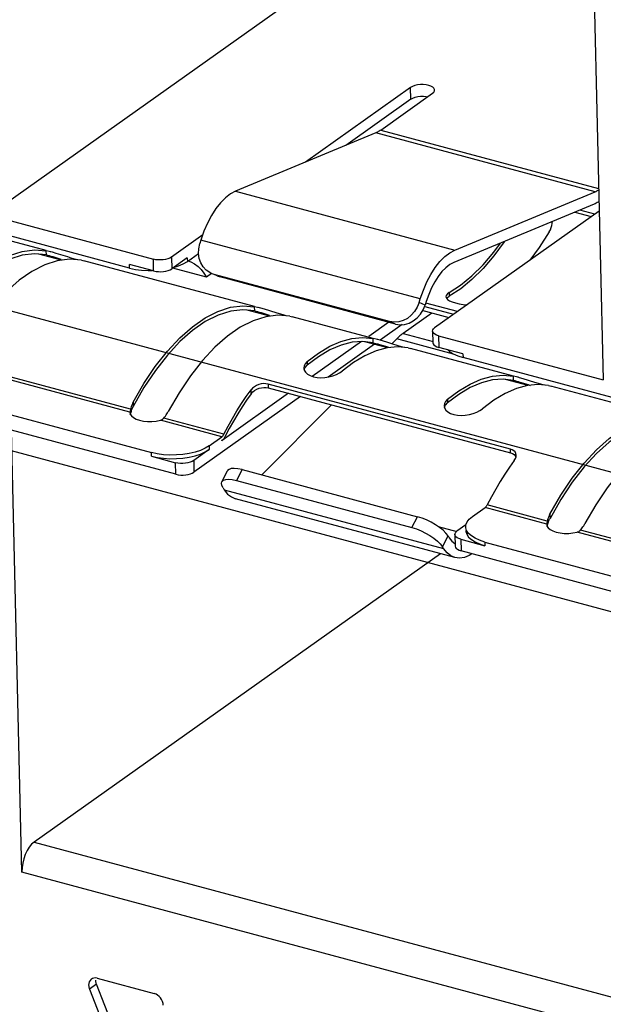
# Model space of a CAD drawing. Header units: millimetres. Extents: x 6 to 414, y 7 to 290.
# Tile 61 of 256: x 108.74 to 109.85, y 150.75 to 152.64. Entities that reach past the tile are written whole.
import ezdxf

# ---------------------------------------------------------------- set-up
doc = ezdxf.new("R2010")
doc.units = ezdxf.units.MM
doc.header["$LTSCALE"] = 23.1
doc.layers.get('0').update_dxf_attribs({"linetype": 'CONTINUOUS'})

msp = doc.modelspace()

# ---------------------------------------------------------------- linework, layer by layer
at = {"color": 7, "linetype": 'Continuous'}
for p, q in [((108.6767, 152.2636), (109.5133, 152.8569)), ((109.8328, 152.7939), (109.8528, 151.948)), ((109.4843, 152.5078), (109.2827, 152.3649)), ((109.4271, 152.4262), (109.5263, 152.4966)), ((109.4848, 152.4855), (109.4843, 152.5078)), ((109.4848, 152.4855), (109.3601, 152.397)), ((109.4176, 152.4209), (109.1489, 152.3093)), ((109.8377, 152.3082), (109.4176, 152.4209)), ((109.4271, 152.4262), (109.8441, 152.3143)), ((108.9462, 152.1621), (108.3875, 152.312)), ((109.1489, 152.3093), (109.5689, 152.1966)), ((109.5689, 152.1966), (109.8377, 152.3082)), ((109.8453, 152.2711), (109.5303, 152.0477)), ((109.8359, 152.2845), (109.5671, 152.1729)), ((109.7986, 152.269), (109.8303, 152.2605)), ((109.8372, 152.2654), (109.8084, 152.2731)), ((108.7866, 152.1954), (108.5559, 152.2573)), ((108.6767, 152.2636), (108.9917, 152.179)), ((109.7555, 152.2476), (109.7559, 152.2516)), ((109.0862, 152.2255), (109.0263, 152.183)), ((109.0827, 152.2156), (109.0807, 152.2089)), ((109.5028, 152.1029), (109.0827, 152.2156)), ((108.7867, 152.1871), (108.7865, 152.1951)), ((108.7921, 152.1939), (108.7865, 152.1951)), ((108.7953, 152.193), (108.7921, 152.1939)), ((108.7955, 152.193), (108.7941, 152.1934)), ((109.0783, 152.1897), (109.0786, 152.1991)), ((109.0786, 152.1991), (109.0807, 152.2089)), ((108.8155, 152.177), (108.7723, 152.1886)), ((108.7867, 152.1871), (108.7893, 152.1865)), ((108.7893, 152.1865), (108.7921, 152.1858)), ((108.7921, 152.1858), (108.7954, 152.1849)), ((108.7954, 152.1849), (108.7989, 152.1839)), ((108.7989, 152.1839), (108.8144, 152.179)), ((108.8276, 152.1833), (108.8054, 152.1901)), ((108.8345, 152.1812), (108.8276, 152.1833)), ((108.8409, 152.1794), (108.8345, 152.1812)), ((108.8468, 152.1779), (108.8409, 152.1794)), ((108.8537, 152.1771), (108.859, 152.1759)), ((109.1856, 152.0883), (108.8583, 152.1761)), ((108.9922, 152.1566), (108.9917, 152.179)), ((109.0263, 152.183), (109.0268, 152.1606)), ((109.0566, 152.1818), (109.0268, 152.1606)), ((109.049, 152.1701), (109.0568, 152.1748)), ((109.0566, 152.1818), (109.0568, 152.1748)), ((109.0568, 152.1748), (109.0783, 152.19)), ((109.0585, 152.176), (109.0636, 152.1741)), ((109.0636, 152.1741), (109.0706, 152.1703)), ((108.9462, 152.1621), (108.946, 152.169)), ((108.9922, 152.1566), (108.946, 152.169)), ((108.9462, 152.1621), (108.9574, 152.1596)), ((108.9815, 152.1572), (108.9898, 152.1573)), ((109.0931, 152.1447), (109.0287, 152.162)), ((109.0299, 152.1629), (109.04, 152.1661)), ((109.04, 152.1661), (109.049, 152.1701)), ((109.1029, 152.1516), (109.0931, 152.1447)), ((109.1026, 152.1519), (109.0999, 152.1533)), ((109.108, 152.15), (109.1026, 152.1519)), ((109.1141, 152.1469), (109.1078, 152.1496)), ((109.444, 152.0598), (109.108, 152.15)), ((109.114, 152.147), (109.1194, 152.145)), ((109.1143, 152.1472), (109.1194, 152.145)), ((109.4554, 152.0548), (109.1194, 152.145)), ((109.5802, 152.1224), (109.5584, 152.1081)), ((109.5007, 152.0962), (109.5028, 152.1029)), ((109.5525, 152.1098), (109.5519, 152.1072)), ((109.5519, 152.1072), (109.5528, 152.1044)), ((109.5534, 152.1037), (109.5548, 152.1054)), ((109.5548, 152.1054), (109.5584, 152.1081)), ((109.5583, 152.1151), (109.5584, 152.1081)), ((109.2146, 152.0699), (109.1714, 152.0815)), ((109.1857, 152.0801), (109.1855, 152.0881)), ((109.1912, 152.0868), (109.1855, 152.0881)), ((109.1857, 152.0801), (109.1883, 152.0795)), ((109.1943, 152.086), (109.1912, 152.0868)), ((109.1946, 152.0859), (109.1931, 152.0863)), ((109.2267, 152.0762), (109.2044, 152.0831)), ((109.5121, 152.0913), (109.5007, 152.0962)), ((109.5032, 152.0737), (109.5083, 152.0819)), ((109.5083, 152.0819), (109.5121, 152.0913)), ((109.5116, 152.0884), (109.5667, 152.0736)), ((109.5142, 152.0979), (109.5121, 152.0913)), ((109.5742, 152.0788), (109.5134, 152.0951)), ((109.1883, 152.0795), (109.1911, 152.0787)), ((109.1911, 152.0787), (109.1944, 152.0778)), ((109.1944, 152.0778), (109.1979, 152.0768)), ((109.1979, 152.0768), (109.2134, 152.0719)), ((109.2335, 152.0742), (109.2267, 152.0762)), ((109.24, 152.0723), (109.2335, 152.0742)), ((109.2458, 152.0708), (109.24, 152.0723)), ((109.2528, 152.07), (109.258, 152.0689)), ((109.4124, 152.0274), (109.2573, 152.069)), ((109.5249, 152.0759), (109.4697, 152.0367)), ((109.4423, 152.0584), (109.404, 152.0312)), ((109.468, 152.0539), (109.4257, 152.0238)), ((109.4554, 152.0548), (109.444, 152.0598)), ((109.3924, 152.0291), (109.4124, 152.0272)), ((109.4126, 152.0192), (109.4124, 152.0272)), ((109.418, 152.0259), (109.4124, 152.0272)), ((109.4211, 152.0251), (109.418, 152.0259)), ((109.4214, 152.025), (109.42, 152.0254)), ((109.4257, 152.0238), (109.4211, 152.0251)), ((109.4386, 152.0199), (109.4257, 152.0238)), ((109.458, 152.0267), (109.4483, 152.0169)), ((109.5667, 151.9975), (109.458, 152.0267)), ((109.4697, 152.0367), (109.5274, 152.0212)), ((109.5263, 152.0415), (109.5269, 152.0191)), ((109.5378, 152.0325), (109.5383, 152.0101)), ((109.5378, 152.0325), (109.8528, 151.948)), ((109.39, 152.0213), (109.296, 151.9546)), ((109.4148, 152.0161), (109.3266, 151.9535)), ((109.3927, 152.0215), (109.3722, 152.0199)), ((109.4126, 152.0192), (109.3927, 152.0215)), ((109.4404, 152.0093), (109.3969, 152.021)), ((109.4126, 152.0192), (109.4151, 152.0186)), ((109.4151, 152.0186), (109.4179, 152.0179)), ((109.4179, 152.0179), (109.4213, 152.0169)), ((109.4213, 152.0169), (109.4248, 152.0159)), ((109.4248, 152.0159), (109.4363, 152.0123)), ((109.4363, 152.0123), (109.4419, 152.0105)), ((109.4483, 152.0169), (109.4386, 152.0199)), ((109.4604, 152.0133), (109.4483, 152.0169)), ((109.4796, 152.0092), (109.4596, 152.011)), ((109.4668, 152.0115), (109.4604, 152.0133)), ((109.4727, 152.0099), (109.4668, 152.0115)), ((109.4796, 152.0092), (109.4848, 152.008)), ((109.6813, 151.9553), (109.4842, 152.0082)), ((109.5845, 151.9977), (109.5383, 152.0101)), ((109.3079, 151.9924), (109.2861, 151.9759)), ((109.5845, 151.9977), (109.5847, 151.9907)), ((110.1433, 151.8408), (109.5847, 151.9907)), ((108.9468, 151.8862), (108.6059, 151.9777)), ((108.9479, 151.8918), (108.6125, 151.9818)), ((109.2802, 151.975), (109.2796, 151.9708)), ((109.2825, 151.972), (109.2861, 151.9759)), ((109.2859, 151.9829), (109.2861, 151.9759)), ((108.4293, 151.9588), (108.9879, 151.8089)), ((109.7092, 151.9372), (109.6657, 151.9488)), ((109.6814, 151.9471), (109.6812, 151.9551)), ((109.6868, 151.9538), (109.6812, 151.9551)), ((109.69, 151.953), (109.6868, 151.9538)), ((109.6902, 151.9529), (109.6888, 151.9533)), ((109.7223, 151.9432), (109.7001, 151.9501)), ((108.9737, 151.9332), (108.9531, 151.8968)), ((109.1694, 151.916), (109.1787, 151.9288)), ((109.1788, 151.9214), (109.1787, 151.9288)), ((109.1854, 151.9276), (109.1896, 151.93)), ((109.2029, 151.9408), (109.1983, 151.9403)), ((109.2076, 151.9334), (109.2117, 151.9327)), ((109.2115, 151.94), (109.2117, 151.9327)), ((109.6754, 151.8155), (109.2115, 151.94)), ((109.2117, 151.9327), (109.6756, 151.8082)), ((109.6814, 151.9471), (109.684, 151.9465)), ((109.684, 151.9465), (109.6868, 151.9457)), ((109.6868, 151.9457), (109.6901, 151.9448)), ((109.6901, 151.9448), (109.6936, 151.9438)), ((109.6936, 151.9438), (109.7091, 151.9389)), ((109.7091, 151.9389), (109.7134, 151.9375)), ((109.7292, 151.9412), (109.7223, 151.9432)), ((109.7484, 151.937), (109.7285, 151.9389)), ((109.7356, 151.9393), (109.7292, 151.9412)), ((109.7415, 151.9378), (109.7356, 151.9393)), ((109.7484, 151.937), (109.7537, 151.9359)), ((109.9837, 151.8741), (109.753, 151.936)), ((109.2737, 151.916), (109.0694, 151.7711)), ((109.2504, 151.9223), (109.1231, 151.832)), ((109.5548, 151.9108), (109.5549, 151.9038)), ((109.5767, 151.9203), (109.5549, 151.9038)), ((108.9479, 151.8918), (108.947, 151.8877)), ((108.9485, 151.8941), (108.9479, 151.8918)), ((108.9517, 151.894), (108.9524, 151.8954)), ((108.9524, 151.8954), (108.9531, 151.8968)), ((108.9529, 151.9053), (108.9531, 151.8968)), ((109.3325, 151.9003), (109.1993, 151.7661)), ((109.5491, 151.9028), (109.5485, 151.8987)), ((109.5513, 151.8999), (109.5549, 151.9038)), ((108.9469, 151.8869), (108.9468, 151.8862)), ((108.9468, 151.8862), (108.9468, 151.8851)), ((108.9468, 151.8851), (108.9473, 151.8824)), ((108.947, 151.8877), (108.9469, 151.8869)), ((108.9473, 151.8824), (108.9495, 151.8789)), ((108.9475, 151.882), (108.9489, 151.8864)), ((108.9489, 151.8864), (108.9495, 151.8882)), ((108.9495, 151.8789), (108.9533, 151.8757)), ((108.9533, 151.8757), (108.9586, 151.8729)), ((109.0116, 151.8747), (109.0132, 151.8767)), ((109.1268, 151.8438), (109.0116, 151.8747)), ((109.0132, 151.8767), (109.0148, 151.8788)), ((108.997, 151.8691), (109.005, 151.8706)), ((109.1229, 151.8389), (109.005, 151.8706)), ((109.1371, 151.8547), (109.1294, 151.84)), ((108.7399, 151.0057), (108.7198, 151.8517)), ((109.0349, 151.7672), (108.7198, 151.8517)), ((109.0985, 151.8216), (109.1229, 151.8389)), ((109.1262, 151.8428), (109.1268, 151.8438)), ((109.0985, 151.8216), (109.0987, 151.8147)), ((109.1212, 151.8325), (109.1231, 151.832)), ((109.1242, 151.8329), (109.1231, 151.832)), ((108.9881, 151.8019), (108.9879, 151.8089)), ((108.9881, 151.8019), (109.0343, 151.7895)), ((109.0987, 151.8147), (109.0689, 151.7935)), ((109.6756, 151.8082), (109.6754, 151.8155)), ((109.679, 151.8142), (109.6754, 151.8155)), ((109.6756, 151.8082), (109.6793, 151.8068)), ((109.6861, 151.8006), (109.6864, 151.8038)), ((109.0349, 151.7672), (109.0343, 151.7895)), ((109.0689, 151.7935), (109.0694, 151.7711)), ((109.1228, 151.753), (109.1336, 151.7738)), ((109.1615, 151.7763), (109.1507, 151.7556)), ((109.1615, 151.7763), (109.4976, 151.6861)), ((109.1251, 151.7412), (109.1227, 151.7461)), ((109.1251, 151.7412), (109.1274, 151.7376)), ((109.1507, 151.7556), (109.4868, 151.6654)), ((109.1274, 151.7376), (109.5475, 151.6249)), ((109.5691, 151.6077), (109.149, 151.7204)), ((109.6026, 151.6864), (109.627, 151.7037)), ((109.7449, 151.672), (109.627, 151.7037)), ((109.746, 151.6777), (109.6308, 151.7086)), ((109.7718, 151.719), (109.7512, 151.6826)), ((109.4868, 151.6654), (109.4976, 151.6861)), ((109.5966, 151.6813), (109.6026, 151.6864)), ((109.751, 151.6911), (109.7512, 151.6826)), ((109.5368, 151.6674), (109.5728, 151.6577)), ((109.5903, 151.6706), (109.5729, 151.6583)), ((109.5898, 151.6664), (109.5903, 151.6706)), ((109.745, 151.6728), (109.7449, 151.672)), ((109.7449, 151.672), (109.7449, 151.6709)), ((109.7449, 151.6709), (109.7454, 151.6682)), ((109.7451, 151.6736), (109.745, 151.6728)), ((109.746, 151.6777), (109.7451, 151.6736)), ((109.7454, 151.6682), (109.7476, 151.6648)), ((109.7456, 151.6679), (109.747, 151.6722)), ((109.7466, 151.6799), (109.746, 151.6777)), ((109.747, 151.6722), (109.7476, 151.6741)), ((109.7498, 151.6798), (109.7505, 151.6812)), ((109.7505, 151.6812), (109.7512, 151.6826)), ((109.5452, 151.6285), (109.556, 151.6492)), ((109.556, 151.6492), (109.5518, 151.6546)), ((109.556, 151.6492), (109.5583, 151.6456)), ((109.5689, 151.652), (109.5695, 151.6297)), ((109.59, 151.6595), (109.5901, 151.6579)), ((109.7476, 151.6648), (109.7514, 151.6615)), ((109.7514, 151.6615), (109.7567, 151.6587)), ((109.7951, 151.6549), (109.8031, 151.6564)), ((110.1439, 151.565), (109.8031, 151.6564)), ((109.8097, 151.6606), (109.8113, 151.6626)), ((110.145, 151.5706), (109.8097, 151.6606)), ((109.8113, 151.6626), (109.8129, 151.6646)), ((109.5475, 151.6249), (109.5452, 151.6285)), ((109.5804, 151.643), (109.5809, 151.6206)), ((109.5804, 151.643), (109.6266, 151.6306)), ((109.6264, 151.6376), (109.6266, 151.6306)), ((109.6264, 151.6376), (110.1851, 151.4877)), ((109.5414, 151.6152), (108.7633, 151.0633)), ((109.5691, 151.6077), (109.5612, 151.6111)), ((109.896, 151.5361), (109.5809, 151.6206)), ((109.6015, 151.6151), (109.5966, 151.6119)), ((108.7633, 151.0633), (109.9145, 150.7544)), ((109.916, 150.6901), (108.7399, 151.0057)), ((108.8748, 150.8019), (108.8729, 150.8009)), ((108.8841, 150.8025), (108.9933, 150.7732)), ((108.8828, 150.7912), (108.8693, 150.7816)), ((108.8693, 150.7816), (108.927, 150.6326)), ((108.9406, 150.6423), (108.8828, 150.7912))]:
    msp.add_line(p, q, dxfattribs=at)
at = {"color": 4, "linetype": 'Continuous'}
for p, q in [((112.1781, 151.1513), (107.3349, 152.4509)), ((107.3749, 152.1733), (112.218, 150.8737)), ((109.5581, 152.067), (109.5062, 152.0809))]:
    msp.add_line(p, q, dxfattribs=at)
at = {"color": 7, "linetype": 'Continuous'}
for points in [[(109.5303, 152.5028), (109.5301, 152.5038), (109.5289, 152.5062), (109.5266, 152.5084), (109.5232, 152.5103), (109.5189, 152.5118), (109.5139, 152.5128), (109.5085, 152.5133), (109.503, 152.5132), (109.4976, 152.5126), (109.4924, 152.5115), (109.488, 152.5099), (109.4843, 152.5078)], [(109.5263, 152.4966), (109.5288, 152.499), (109.5301, 152.5014), (109.5303, 152.5028)], [(109.4848, 152.4855), (109.4886, 152.4875), (109.4929, 152.4891), (109.498, 152.4902), (109.5034, 152.4909), (109.5089, 152.4909)], [(109.5089, 152.4909), (109.5142, 152.4905), (109.5169, 152.4899)], [(109.4271, 152.4262), (109.4255, 152.4251), (109.4239, 152.4241), (109.4223, 152.4232), (109.4208, 152.4224), (109.4192, 152.4216), (109.4176, 152.4209)], [(109.1489, 152.3093), (109.1392, 152.3041), (109.1297, 152.2967), (109.1203, 152.2872), (109.1114, 152.2758), (109.103, 152.2627), (109.0953, 152.2481)], [(109.8377, 152.3082), (109.8393, 152.3089), (109.8408, 152.3096), (109.8424, 152.3105), (109.844, 152.3114), (109.8442, 152.3116)], [(109.8447, 152.2892), (109.8437, 152.2885), (109.8417, 152.2874), (109.8398, 152.2863), (109.8378, 152.2853), (109.8359, 152.2845)], [(109.0953, 152.2481), (109.0886, 152.2325), (109.0827, 152.2156)], [(109.7498, 152.2316), (109.7307, 152.2016), (109.7125, 152.177)], [(109.7498, 152.2316), (109.7519, 152.2355), (109.7535, 152.2395), (109.7547, 152.2435), (109.7555, 152.2476)], [(109.6644, 152.2133), (109.6636, 152.212), (109.6437, 152.1852), (109.6229, 152.1611), (109.6017, 152.1401), (109.5802, 152.1224)], [(108.5538, 152.0123), (108.5746, 152.0483), (108.5964, 152.0808), (108.6194, 152.11), (108.6431, 152.1355), (108.6674, 152.1568), (108.6919, 152.1738), (108.7163, 152.1862), (108.7404, 152.194), (108.7638, 152.197), (108.7865, 152.1951)], [(108.8054, 152.1901), (108.7983, 152.1922), (108.7953, 152.193)], [(109.5028, 152.1029), (109.5087, 152.1198), (109.5154, 152.1354), (109.523, 152.15), (109.5314, 152.1631), (109.5404, 152.1745), (109.5497, 152.184), (109.5592, 152.1914), (109.5689, 152.1966)], [(109.5583, 152.1151), (109.5801, 152.1295), (109.6016, 152.1472), (109.6229, 152.1683), (109.6436, 152.1926), (109.6563, 152.2099)], [(108.7867, 152.1871), (108.764, 152.1894), (108.7407, 152.1868), (108.7165, 152.1791), (108.692, 152.1668), (108.6675, 152.1497), (108.6432, 152.1283), (108.6194, 152.1026), (108.5964, 152.0731), (108.5747, 152.0403)], [(108.8537, 152.1771), (108.831, 152.1789), (108.8076, 152.176), (108.7835, 152.1682)], [(109.0263, 152.183), (109.0231, 152.1812), (109.0194, 152.1797), (109.0151, 152.1786), (109.0105, 152.1779), (109.0057, 152.1775), (109.0009, 152.1776), (108.9962, 152.1781), (108.9917, 152.179)], [(109.0999, 152.1533), (109.0929, 152.158), (109.0871, 152.1644), (109.0826, 152.1719), (109.0796, 152.1805), (109.0783, 152.1897)], [(108.7835, 152.1682), (108.7591, 152.1558), (108.7346, 152.1387), (108.7103, 152.1174), (108.6866, 152.092), (108.6636, 152.0628), (108.6418, 152.0303), (108.6211, 151.9943)], [(108.9574, 152.1596), (108.9692, 152.158), (108.9815, 152.1572)], [(108.9922, 152.1566), (108.9967, 152.1557), (109.0014, 152.1552), (109.0062, 152.1551), (109.0111, 152.1555), (109.0157, 152.1562), (109.0199, 152.1573), (109.0236, 152.1588), (109.0268, 152.1606)], [(109.0706, 152.1703), (109.0773, 152.1652), (109.0834, 152.1591), (109.0886, 152.1523), (109.0931, 152.1447)], [(109.5671, 152.1729), (109.5593, 152.1687), (109.5517, 152.1628), (109.5442, 152.1552), (109.5371, 152.1461), (109.5304, 152.1356), (109.5243, 152.1239), (109.5189, 152.1114), (109.5142, 152.0979)], [(109.5583, 152.1151), (109.5546, 152.1125), (109.5525, 152.1098)], [(109.5528, 152.1044), (109.5552, 152.1018), (109.559, 152.0994), (109.5641, 152.0972)], [(108.9529, 151.9053), (108.9736, 151.9412), (108.9954, 151.9738), (109.0184, 152.003), (109.0422, 152.0284), (109.0664, 152.0497), (109.0909, 152.0667), (109.1154, 152.0792), (109.1395, 152.0869), (109.1628, 152.0899), (109.1855, 152.0881)], [(109.1857, 152.0801), (109.163, 152.0823), (109.1397, 152.0797), (109.1156, 152.0721), (109.0911, 152.0597), (109.0665, 152.0427), (109.0422, 152.0212), (109.0184, 151.9955), (108.9955, 151.966), (108.9737, 151.9332)], [(109.2044, 152.0831), (109.1974, 152.0851), (109.1943, 152.086)], [(109.5007, 152.0962), (109.4969, 152.0869), (109.4918, 152.0787), (109.4854, 152.0716), (109.478, 152.0658)], [(109.5641, 152.0972), (109.5702, 152.0953), (109.5771, 152.0938), (109.5846, 152.0926), (109.5924, 152.0919), (109.5926, 152.0919)], [(109.1826, 152.0611), (109.1581, 152.0487), (109.1337, 152.0317), (109.1094, 152.0104), (109.0856, 151.9849), (109.0626, 151.9557), (109.0408, 151.9232), (109.0201, 151.8872)], [(109.2528, 152.07), (109.23, 152.0719), (109.2067, 152.0689), (109.1826, 152.0611)], [(109.478, 152.0658), (109.4699, 152.0616), (109.4614, 152.0591), (109.4528, 152.0586), (109.444, 152.0598)], [(109.4554, 152.0548), (109.4642, 152.0536), (109.4728, 152.0542), (109.4813, 152.0567), (109.4894, 152.0608), (109.4968, 152.0666), (109.5032, 152.0737)], [(109.5263, 152.0415), (109.5267, 152.0436), (109.528, 152.0457), (109.5303, 152.0477)], [(109.2859, 151.9829), (109.3077, 151.9994), (109.3293, 152.0123), (109.3508, 152.0216), (109.3719, 152.0272), (109.3924, 152.0291)], [(109.4697, 152.0367), (109.4677, 152.0353), (109.4658, 152.0338), (109.4638, 152.0321), (109.4618, 152.0304), (109.4599, 152.0286), (109.458, 152.0267)], [(109.5378, 152.0325), (109.5338, 152.0338), (109.5307, 152.0354), (109.5284, 152.0373), (109.5269, 152.0393), (109.5263, 152.0415)], [(109.3722, 152.0199), (109.351, 152.0145), (109.3295, 152.0053), (109.3079, 151.9924)], [(109.4596, 152.011), (109.4391, 152.0092), (109.418, 152.0035)], [(109.5269, 152.0191), (109.5274, 152.0169), (109.5289, 152.0149), (109.5312, 152.013), (109.5344, 152.0115), (109.5383, 152.0101)], [(109.5553, 152.0056), (109.5589, 152.0023), (109.566, 151.9978)], [(109.418, 152.0035), (109.3965, 151.9942), (109.3749, 151.9813), (109.3532, 151.9649)], [(109.566, 151.9978), (109.5746, 151.994), (109.5847, 151.9907)], [(109.2796, 151.9708), (109.2806, 151.9664), (109.283, 151.9625), (109.2868, 151.959), (109.2919, 151.9561)], [(109.2859, 151.9829), (109.2823, 151.979), (109.2802, 151.975)], [(109.2803, 151.9675), (109.2804, 151.9679), (109.2825, 151.972)], [(109.2919, 151.9561), (109.2981, 151.9539), (109.305, 151.9526), (109.3124, 151.9521), (109.3202, 151.9525)], [(109.3202, 151.9525), (109.3279, 151.9537), (109.3354, 151.9557), (109.3423, 151.9583), (109.3481, 151.9613), (109.3532, 151.9649)], [(109.5548, 151.9108), (109.5765, 151.9272), (109.5981, 151.9401), (109.6196, 151.9494), (109.6408, 151.9551)], [(109.6814, 151.9471), (109.6615, 151.9493), (109.641, 151.9478), (109.6199, 151.9423), (109.5983, 151.9331), (109.5767, 151.9203)], [(109.6408, 151.9551), (109.6613, 151.9569), (109.6812, 151.9551)], [(109.7001, 151.9501), (109.693, 151.9521), (109.69, 151.953)], [(109.1893, 151.9374), (109.1852, 151.935), (109.1817, 151.9322), (109.1787, 151.9288)], [(109.1983, 151.9403), (109.1938, 151.9392), (109.1893, 151.9374)], [(109.1896, 151.93), (109.1941, 151.9319), (109.1987, 151.933)], [(109.1987, 151.933), (109.2033, 151.9335), (109.2076, 151.9334)], [(109.2115, 151.94), (109.2073, 151.9407), (109.2029, 151.9408)], [(109.6868, 151.9314), (109.6653, 151.9221), (109.6437, 151.9092), (109.622, 151.8927)], [(109.7285, 151.9389), (109.708, 151.937), (109.6868, 151.9314)], [(109.1268, 151.8438), (109.1348, 151.8592), (109.1431, 151.8741), (109.1517, 151.8886), (109.1605, 151.9026), (109.1694, 151.916)], [(109.1788, 151.9214), (109.1701, 151.909), (109.1615, 151.8961), (109.1531, 151.8828), (109.145, 151.8689), (109.1371, 151.8547)], [(109.1788, 151.9214), (109.1819, 151.9248), (109.1854, 151.9276)], [(109.5548, 151.9108), (109.5512, 151.9069), (109.5491, 151.9028)], [(108.9529, 151.9053), (108.9518, 151.9031), (108.9508, 151.9009), (108.9499, 151.8986), (108.9491, 151.8964), (108.9485, 151.8941)], [(108.9495, 151.8882), (108.95, 151.8897), (108.9505, 151.8911), (108.9511, 151.8926), (108.9517, 151.894)], [(109.5485, 151.8987), (109.5494, 151.8943), (109.5519, 151.8903), (109.5557, 151.8868), (109.5608, 151.8839)], [(109.5492, 151.8954), (109.5492, 151.8958), (109.5513, 151.8999)], [(109.5608, 151.8839), (109.5669, 151.8818), (109.5738, 151.8804), (109.5813, 151.88), (109.589, 151.8804), (109.5968, 151.8816), (109.6042, 151.8836), (109.6111, 151.8862), (109.617, 151.8892), (109.622, 151.8927)], [(108.9586, 151.8729), (108.9651, 151.8707), (108.9725, 151.8692), (108.9805, 151.8684), (108.9889, 151.8683), (108.997, 151.8691)], [(109.005, 151.8706), (109.0063, 151.871), (109.0075, 151.8715), (109.0087, 151.8722), (109.0097, 151.8729)], [(109.0097, 151.8729), (109.0107, 151.8738), (109.0116, 151.8747)], [(109.0148, 151.8788), (109.0162, 151.8808), (109.0176, 151.8829), (109.0189, 151.8851), (109.0201, 151.8872)], [(109.751, 151.6911), (109.7717, 151.7271), (109.7935, 151.7596), (109.8165, 151.7888), (109.8403, 151.8142), (109.8645, 151.8355), (109.889, 151.8526), (109.9135, 151.865), (109.9376, 151.8728), (109.9609, 151.8757), (109.9836, 151.8739)], [(109.9838, 151.8659), (109.9611, 151.8682), (109.9378, 151.8655), (109.9137, 151.8579), (109.8892, 151.8455), (109.8646, 151.8285), (109.8403, 151.807), (109.8165, 151.7814), (109.7936, 151.7519), (109.7718, 151.719)], [(109.1229, 151.8389), (109.1236, 151.8395), (109.1243, 151.8402), (109.125, 151.8409), (109.1256, 151.8418), (109.1262, 151.8428)], [(109.1264, 151.8352), (109.1253, 151.834), (109.1242, 151.8329)], [(109.1294, 151.84), (109.1285, 151.8382), (109.1275, 151.8367), (109.1264, 151.8352)], [(109.9807, 151.847), (109.9562, 151.8345), (109.9317, 151.8175), (109.9075, 151.7962), (109.8837, 151.7708), (109.8607, 151.7416), (109.8389, 151.709), (109.8182, 151.6731)], [(109.0985, 151.8216), (109.0907, 151.817), (109.0818, 151.813), (109.0714, 151.8096), (109.0602, 151.807), (109.0482, 151.8052), (109.0358, 151.8042), (109.0233, 151.8041), (109.0109, 151.8048), (108.9992, 151.8065), (108.9879, 151.8089)], [(108.9881, 151.8019), (108.9994, 151.7995), (109.0111, 151.7979), (109.0234, 151.7971), (109.0359, 151.7972), (109.0483, 151.7982), (109.0603, 151.8), (109.0716, 151.8027), (109.0819, 151.806), (109.0909, 151.81), (109.0987, 151.8147)], [(109.6864, 151.8038), (109.6858, 151.8072), (109.6843, 151.81), (109.682, 151.8124), (109.679, 151.8142)], [(109.6793, 151.8068), (109.6823, 151.8049), (109.6845, 151.8026), (109.686, 151.7998)], [(109.6827, 151.7936), (109.6849, 151.7972), (109.6861, 151.8006)], [(109.0689, 151.7935), (109.0657, 151.7917), (109.062, 151.7902), (109.0578, 151.7891), (109.0531, 151.7884), (109.0483, 151.788), (109.0435, 151.7881), (109.0388, 151.7886), (109.0343, 151.7895)], [(109.1615, 151.7763), (109.1534, 151.778), (109.1466, 151.7786), (109.1409, 151.7782), (109.1366, 151.7767), (109.1339, 151.7743), (109.1336, 151.7737)], [(109.6827, 151.7936), (109.6735, 151.7807), (109.6645, 151.7673), (109.6557, 151.7533), (109.6472, 151.7389), (109.6389, 151.724), (109.6308, 151.7086)], [(109.0349, 151.7672), (109.0394, 151.7662), (109.044, 151.7657), (109.0489, 151.7657), (109.0537, 151.766), (109.0583, 151.7667), (109.0626, 151.7679), (109.0662, 151.7693), (109.0694, 151.7711)], [(109.1227, 151.7461), (109.1221, 151.7502), (109.1228, 151.753)], [(109.1228, 151.753), (109.1231, 151.7536), (109.1258, 151.756), (109.1301, 151.7575), (109.1358, 151.7579), (109.1426, 151.7573), (109.1507, 151.7556)], [(109.1274, 151.7376), (109.1339, 151.7295), (109.1411, 151.7238), (109.149, 151.7204)], [(109.6308, 151.7086), (109.6303, 151.7075), (109.6296, 151.7066), (109.629, 151.7057), (109.6283, 151.7049), (109.6277, 151.7042), (109.627, 151.7037)], [(109.5518, 151.6546), (109.5464, 151.66), (109.5397, 151.6654), (109.5321, 151.6706), (109.5238, 151.6755), (109.515, 151.6798), (109.5064, 151.6833), (109.4976, 151.6861)], [(109.751, 151.6911), (109.7499, 151.6889), (109.7489, 151.6867), (109.748, 151.6845), (109.7472, 151.6822), (109.7466, 151.6799)], [(109.4868, 151.6654), (109.4956, 151.6626), (109.5042, 151.6591), (109.513, 151.6548), (109.5213, 151.6499), (109.5289, 151.6447), (109.5356, 151.6392), (109.541, 151.6339), (109.5452, 151.6285)], [(109.6264, 151.6376), (109.6163, 151.6409), (109.6077, 151.6447), (109.6006, 151.6492), (109.5952, 151.6541), (109.5916, 151.6594), (109.5899, 151.6648), (109.5898, 151.6664)], [(109.5903, 151.6706), (109.5924, 151.676), (109.5966, 151.6813)], [(109.7476, 151.6741), (109.7481, 151.6755), (109.7486, 151.677), (109.7492, 151.6784), (109.7498, 151.6798)], [(109.8129, 151.6646), (109.8143, 151.6667), (109.8157, 151.6688), (109.817, 151.6709), (109.8182, 151.6731)], [(109.5689, 151.652), (109.5693, 151.6541), (109.5707, 151.6562), (109.5729, 151.6583)], [(109.5804, 151.643), (109.5765, 151.6444), (109.5733, 151.6459), (109.571, 151.6478), (109.5695, 151.6498), (109.5689, 151.652)], [(109.5901, 151.6579), (109.5918, 151.6524), (109.5954, 151.6471), (109.6008, 151.6422), (109.6079, 151.6377), (109.6165, 151.6339), (109.6266, 151.6306)], [(109.7567, 151.6587), (109.7632, 151.6566), (109.7706, 151.655), (109.7786, 151.6542), (109.787, 151.6542), (109.7951, 151.6549)], [(109.8031, 151.6564), (109.8044, 151.6568), (109.8056, 151.6574), (109.8068, 151.658), (109.8078, 151.6588)], [(109.8078, 151.6588), (109.8088, 151.6596), (109.8097, 151.6606)], [(109.5583, 151.6456), (109.5635, 151.6391), (109.5692, 151.6345)], [(109.5695, 151.6296), (109.57, 151.6274), (109.5715, 151.6254), (109.5739, 151.6236), (109.577, 151.622), (109.5809, 151.6206)], [(109.5612, 151.6111), (109.554, 151.6168), (109.5475, 151.6249)], [(109.5966, 151.6119), (109.5872, 151.6081), (109.578, 151.6067), (109.5691, 151.6077)], [(108.7633, 151.0633), (108.7584, 151.059), (108.754, 151.0535), (108.7499, 151.0468), (108.7463, 151.0393), (108.7435, 151.0311), (108.7414, 151.0226), (108.7402, 151.0142), (108.7399, 151.0057)], [(108.8729, 150.8009), (108.8723, 150.8004), (108.8703, 150.7983), (108.8688, 150.7956), (108.868, 150.7926), (108.8677, 150.7891)], [(108.8841, 150.8025), (108.8807, 150.803), (108.8776, 150.8028), (108.8748, 150.8019)], [(108.8828, 150.7912), (108.8824, 150.7924), (108.882, 150.7937), (108.8817, 150.795), (108.8815, 150.7962), (108.8813, 150.7974), (108.8812, 150.7987)], [(108.8677, 150.7891), (108.8678, 150.7878), (108.8679, 150.7866), (108.8681, 150.7853), (108.8684, 150.7841), (108.8688, 150.7828), (108.8693, 150.7816)], [(109.0105, 150.7507), (109.0101, 150.7544), (109.009, 150.758), (109.0074, 150.7615), (109.0053, 150.7647), (109.0027, 150.7676), (108.9998, 150.77), (108.9967, 150.7719), (108.9933, 150.7732)]]:
    msp.add_lwpolyline(points, dxfattribs=at)

doc.saveas('drawing.dxf')
